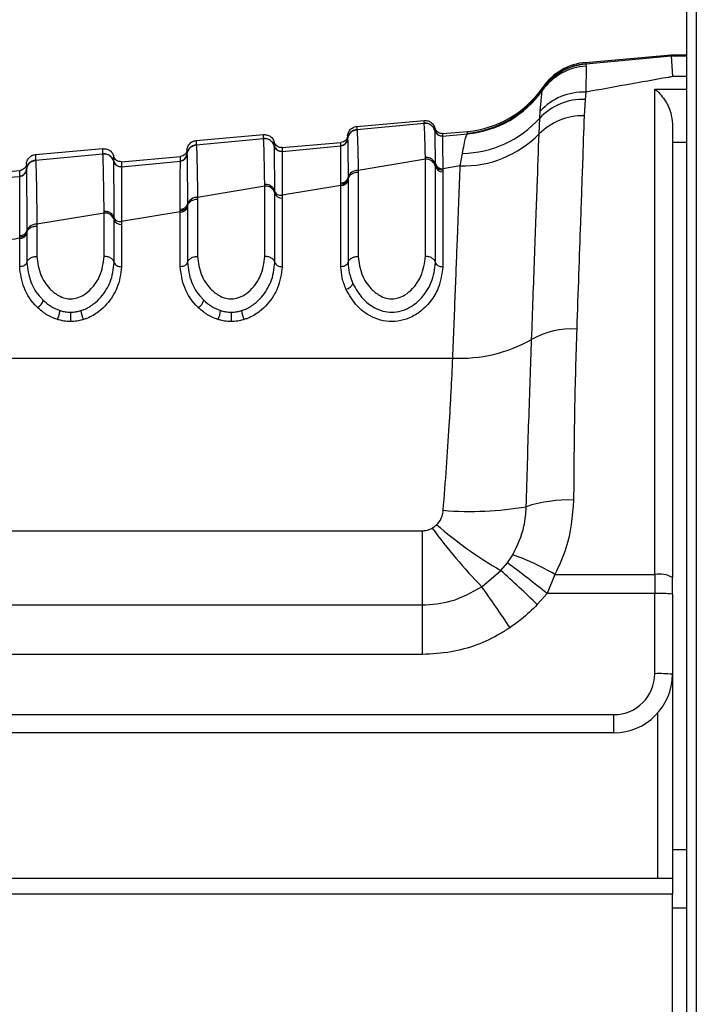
# Model space of a CAD drawing. Header units: millimetres. Extents: x 20 to 26560, y 16 to 17993.
# Tile 22 of 95: x 8923 to 8969, y 6010 to 6077. Entities that reach past the tile are written whole.
import ezdxf

# ---------------------------------------------------------------- set-up
doc = ezdxf.new("R2010")
doc.units = ezdxf.units.MM
doc.layers.add('COMPONENT_GEOMETRY', color=7, linetype='Continuous')
doc.styles.add('SLDTEXTSTYLE0', font='TXT', dxfattribs={"width": 0.75})
doc.dimstyles.new('SLDDIMSTYLE0', dxfattribs={"dimtxt": 150, "dimasz": 6.604, "dimexe": 0, "dimexo": 0.0625, "dimgap": 37.5, "dimtad": 0, "dimtih": 1, "dimtoh": 1, "dimdec": 0, "dimlfac": 0.5, "dimrnd": 1e-09, "dimzin": 12, "dimdsep": 46, "dimtxsty": 'SLDTEXTSTYLE0', "dimsah": 1, "dimcen": 0.09, "dimadec": 0, "dimazin": 3, "dimtfac": 1, "dimtdec": 0, "dimtofl": 0, "dimtmove": 0, "dimatfit": 3, "dimfxl": 1, "dimfrac": 2, "dimtolj": 1, "dimtzin": 12, "dimarcsym": 0})

# ---------------------------------------------------------------- blocks, each defined once
blk = doc.blocks.new('_D_2')
at = {"layer": 'COMPONENT_GEOMETRY', "color": 7, "ltscale": 2}
for p, q in [((9012.304, 8122.326), (943.854, 8122.326)), ((950.204, 8122.326), (950.204, 5128.74)), ((950.204, 1897.03), (950.204, 4890.615)), ((8163.949, 1897.03), (943.854, 1897.03))]:
    blk.add_line(p, q, dxfattribs=at)
for points in [[(950.204, 8122.326), (949.188, 8115.722), (951.22, 8115.722)], [(950.204, 1897.03), (951.22, 1903.634), (949.188, 1903.634)]]:
    blk.add_solid(points, dxfattribs=at)
at = {"layer": 'COMPONENT_GEOMETRY', "color": 7, "ltscale": 2, "insert": (728.538, 5083.975), "char_height": 150, "attachment_point": 1, "style": 'SLDTEXTSTYLE0'}
blk.add_mtext('3113', dxfattribs=at)
blk = doc.blocks.new('_D_4')
at = {"layer": 'COMPONENT_GEOMETRY', "color": 7, "ltscale": 2}
for p, q in [((1221.17, 6646.686), (1221.17, 2855.512)), ((10006.46, 2222.866), (10006.46, 2868.212)), ((1221.17, 2861.862), (5392.148, 2861.862)), ((10006.46, 2861.862), (5835.482, 2861.862))]:
    blk.add_line(p, q, dxfattribs=at)
for points in [[(1221.17, 2861.862), (1227.774, 2860.846), (1227.774, 2862.878)], [(10006.46, 2861.862), (9999.856, 2862.878), (9999.856, 2860.846)]]:
    blk.add_solid(points, dxfattribs=at)
at = {"layer": 'COMPONENT_GEOMETRY', "color": 7, "ltscale": 2, "insert": (5392.148, 2936.16), "char_height": 150, "attachment_point": 1, "style": 'SLDTEXTSTYLE0'}
blk.add_mtext('4393', dxfattribs=at)

msp = doc.modelspace()

# ---------------------------------------------------------------- linework, layer by layer
at = {"color": 7, "linetype": 'Continuous', "lineweight": 25, "ltscale": 2}
for p, q in [((8968.26, 5959.14), (8968.26, 6571.308)), ((8968.897, 6571.859), (8968.897, 2354.326)), ((8961.329, 6074.046), (8967.173, 6074.599)), ((8961.329, 6074.046), (8961.348, 6074.02)), ((8961.332, 6074.142), (8967.173, 6074.653)), ((8961.348, 6074.02), (8961.367, 6073.885)), ((8967.173, 6074.599), (8967.173, 6074.653)), ((8967.173, 6074.653), (8968.26, 6074.653)), ((8967.173, 6074.599), (8967.26, 6073.166)), ((8961.367, 6073.885), (8961.336, 6072.104)), ((8958.206, 6070.801), (8958.356, 6072.217)), ((8958.356, 6072.217), (8958.378, 6072.308)), ((8958.378, 6072.308), (8958.382, 6072.329)), ((8958.382, 6072.329), (8958.385, 6072.424)), ((8961.336, 6072.104), (8961.283, 6071.609)), ((8966.06, 6039.099), (8966.06, 6072.311)), ((8961.283, 6071.609), (8961.22, 6070.486)), ((8958.177, 6070.327), (8958.206, 6070.801)), ((8945.66, 6069.759), (8950.266, 6070.162)), ((8945.661, 6069.542), (8950.266, 6069.981)), ((8950.266, 6069.981), (8950.266, 6069.987)), ((8958.135, 6069.241), (8958.177, 6070.327)), ((8945.661, 6069.542), (8945.661, 6069.536)), ((8951.004, 6069.466), (8951.004, 6069.47)), ((8951.005, 6069.46), (8951.004, 6069.466)), ((8951.532, 6069.269), (8953.228, 6069.418)), ((8953.234, 6069.26), (8953.224, 6069.308)), ((8967.26, 6069.936), (8967.26, 6038.901)), ((8934.66, 6068.797), (8939.266, 6069.2)), ((8934.661, 6068.493), (8939.266, 6068.932)), ((8939.266, 6068.932), (8939.266, 6068.938)), ((8940.532, 6068.307), (8944.569, 6068.66)), ((8945.024, 6068.901), (8945.024, 6068.896)), ((8945.024, 6068.896), (8945.024, 6068.892)), ((8951.532, 6069.098), (8951.531, 6069.094)), ((8951.531, 6069.094), (8951.531, 6069.088)), ((8951.532, 6069.098), (8953.234, 6069.26)), ((8923.66, 6067.835), (8928.266, 6068.238)), ((8934.661, 6068.493), (8934.661, 6068.487)), ((8940.004, 6068.417), (8940.004, 6068.421)), ((8940.005, 6068.411), (8940.004, 6068.417)), ((8940.532, 6068.049), (8940.531, 6068.046)), ((8940.531, 6068.046), (8940.531, 6068.039)), ((8940.532, 6068.049), (8944.569, 6068.435)), ((8944.569, 6068.438), (8944.569, 6068.444)), ((8944.569, 6068.435), (8944.569, 6068.438)), ((8923.661, 6067.445), (8928.266, 6067.884)), ((8923.661, 6067.445), (8923.661, 6067.44)), ((8928.266, 6067.884), (8928.266, 6067.889)), ((8929.004, 6067.369), (8929.004, 6067.373)), ((8929.005, 6067.363), (8929.004, 6067.369)), ((8929.532, 6067.344), (8933.569, 6067.698)), ((8929.532, 6067.001), (8933.569, 6067.386)), ((8933.569, 6067.39), (8933.569, 6067.395)), ((8933.569, 6067.386), (8933.569, 6067.39)), ((8934.024, 6067.853), (8934.024, 6067.847)), ((8934.024, 6067.847), (8934.024, 6067.843)), ((8950.35, 6067.527), (8945.75, 6066.753)), ((8950.35, 6067.527), (8950.349, 6067.645)), ((8950.35, 6060.862), (8950.35, 6067.527)), ((8952.736, 6067.051), (8952.891, 6067.914)), ((8918.532, 6066.382), (8922.569, 6066.735)), ((8923.024, 6066.805), (8923.024, 6066.8)), ((8923.024, 6066.8), (8923.024, 6066.796)), ((8929.532, 6067.001), (8929.531, 6066.998)), ((8929.531, 6066.998), (8929.531, 6066.992)), ((8945.75, 6066.753), (8945.75, 6066.636)), ((8945.75, 6066.636), (8945.75, 6060.862)), ((8951.04, 6067.137), (8951.04, 6067.215)), ((8951.04, 6067.021), (8951.04, 6067.137)), ((8951.04, 6060.451), (8951.04, 6067.021)), ((8952.736, 6067.051), (8951.533, 6066.854)), ((8951.533, 6066.854), (8951.533, 6066.775)), ((8951.533, 6066.775), (8951.533, 6066.66)), ((8951.533, 6066.66), (8951.533, 6060.157)), ((8922.569, 6066.343), (8922.569, 6066.348)), ((8922.569, 6066.339), (8922.569, 6066.343)), ((8945.059, 6066.257), (8945.06, 6066.143)), ((8945.06, 6066.143), (8945.06, 6066.063)), ((8945.06, 6066.063), (8945.06, 6060.451)), ((8939.35, 6065.678), (8934.75, 6064.905)), ((8939.35, 6065.678), (8939.349, 6065.796)), ((8939.35, 6060.862), (8939.35, 6065.678)), ((8940.04, 6065.199), (8940.04, 6065.314)), ((8944.567, 6065.712), (8940.533, 6065.05)), ((8944.567, 6065.712), (8944.568, 6065.789)), ((8944.567, 6060.157), (8944.567, 6065.712)), ((8944.568, 6065.789), (8944.568, 6065.899)), ((8934.75, 6064.905), (8934.75, 6064.788)), ((8934.75, 6064.788), (8934.75, 6060.862)), ((8940.04, 6060.451), (8940.04, 6065.199)), ((8940.533, 6065.05), (8940.533, 6064.856)), ((8940.533, 6064.856), (8940.533, 6060.157)), ((8928.35, 6063.831), (8928.349, 6063.949)), ((8933.567, 6063.908), (8929.533, 6063.248)), ((8933.567, 6063.908), (8933.568, 6063.985)), ((8933.567, 6060.157), (8933.567, 6063.908)), ((8933.568, 6063.985), (8933.568, 6064.096)), ((8934.059, 6064.435), (8934.06, 6064.321)), ((8934.06, 6064.321), (8934.06, 6064.241)), ((8934.06, 6064.241), (8934.06, 6060.451)), ((8928.35, 6063.831), (8923.75, 6063.06)), ((8928.35, 6060.862), (8928.35, 6063.831)), ((8929.04, 6063.378), (8929.04, 6063.493)), ((8929.04, 6060.451), (8929.04, 6063.378)), ((8923.059, 6062.616), (8923.06, 6062.502)), ((8923.75, 6063.06), (8923.75, 6062.943)), ((8923.75, 6062.943), (8923.75, 6060.862)), ((8929.533, 6063.054), (8929.533, 6060.157)), ((8922.567, 6062.185), (8922.568, 6062.295)), ((8922.567, 6062.108), (8922.567, 6062.185)), ((8922.567, 6060.157), (8922.567, 6062.108)), ((8923.06, 6062.502), (8923.06, 6062.422)), ((8923.06, 6062.422), (8923.06, 6060.451)), ((8896.729, 6053.91), (8952.229, 6053.91)), ((8912.984, 6042.092), (8950.139, 6042.092)), ((8950.139, 6042.092), (8950.139, 6037.011)), ((8955.964, 6039.896), (8956.338, 6040.442)), ((8955.508, 6039.371), (8955.964, 6039.896)), ((8954.207, 6038.261), (8955.508, 6039.371)), ((8959.217, 6039.099), (8958.678, 6037.796)), ((8959.217, 6039.099), (8966.06, 6039.099)), ((8966.06, 6039.099), (8966.06, 6037.796)), ((8967.26, 6037.754), (8967.26, 6038.901)), ((8958.678, 6037.796), (8958.015, 6037.04)), ((8966.06, 6037.796), (8958.678, 6037.796)), ((8966.06, 6032.309), (8966.06, 6037.796)), ((8967.26, 6037.754), (8967.26, 6032.267)), ((8912.984, 6037.011), (8950.139, 6037.011)), ((8950.139, 6037.011), (8950.139, 6033.624)), ((8950.139, 6033.624), (8912.984, 6033.624)), ((8967.26, 6032.267), (8967.26, 6018.308)), ((8913.785, 6029.509), (8963.26, 6029.509)), ((8963.26, 6028.267), (8963.26, 6029.509)), ((8963.26, 6028.267), (8913.785, 6028.267)), ((8912.86, 6018.308), (8967.26, 6018.308)), ((8967.26, 6018.308), (8967.26, 6017.212)), ((8967.26, 6017.212), (8912.86, 6017.212)), ((8967.26, 5968.808), (8967.26, 6017.212)), ((8968.26, 6016.267), (8967.26, 6016.267))]:
    msp.add_line(p, q, dxfattribs=at)
at = {"color": 8, "linetype": 'Continuous', "lineweight": 25, "ltscale": 2}
for p, q in [((8967.174, 6074.599), (8968.26, 6074.599)), ((8968.26, 6073.166), (8967.26, 6073.166)), ((8966.06, 6072.311), (8968.26, 6072.311)), ((8968.26, 6068.647), (8967.26, 6068.647)), ((8966.26, 6018.308), (8966.26, 6029.621)), ((8967.26, 6020.267), (8968.26, 6020.267))]:
    msp.add_line(p, q, dxfattribs=at)
at = {"color": 7, "linetype": 'Continuous', "lineweight": 25, "ltscale": 4}
for centre, radius, start, end in [((8961.664, 6070.038), 3.994, 94.53682, 145.36193), ((8961.677, 6070.061), 4, 94.98778, 145.46001), ((8961.681, 6070.157), 4, 95, 145.4788), ((8961.597, 6069.918), 3.974, 93.31448, 144.64208), ((8952.615, 6076.282), 7.001, 274.9886, 325.40934), ((8952.618, 6076.391), 7, 275, 325.4788), ((8952.62, 6076.239), 7.005, 275.02979, 324.96821), ((8961.178, 6068.073), 4.034, 87.7527, 137.46108), ((8961.16, 6067.505), 4.106, 88.28182, 136.58104), ((8950.327, 6069.284), 0.7, 14.56623, 95.00948), ((8952.778, 6075.159), 7.246, 270.89211, 318.16697), ((8961.122, 6066.283), 4.204, 88.66678, 135.28145), ((8945.721, 6068.845), 0.7, 94.96166, 175.37121), ((8951.488, 6069.596), 0.5, 194.62541, 275.0101), ((8951.489, 6069.586), 0.5, 194.59096, 274.90206), ((8939.327, 6068.235), 0.7, 14.59494, 95.01854), ((8944.526, 6068.942), 0.5, 274.96906, 355.36594), ((8944.526, 6068.932), 0.5, 274.97472, 355.31364), ((8952.895, 6074.409), 7.36, 268.76242, 315.3927), ((8934.721, 6067.796), 0.7, 94.95653, 175.35233), ((8940.488, 6068.548), 0.5, 194.63822, 275.01155), ((8940.488, 6068.537), 0.5, 194.61616, 274.95782), ((8923.721, 6066.749), 0.699, 94.93865, 175.34219), ((8928.327, 6067.187), 0.7, 14.6209, 95.03148), ((8929.488, 6067.499), 0.5, 194.65624, 275.01084), ((8929.488, 6067.489), 0.5, 194.63706, 274.97816), ((8933.526, 6067.893), 0.5, 274.95154, 355.35172), ((8933.526, 6067.884), 0.5, 274.96559, 355.31714), ((8950.384, 6066.849), 0.678, 14.6868, 92.8699), ((8922.526, 6066.846), 0.5, 274.94469, 355.33428), ((8922.526, 6066.837), 0.5, 274.95474, 355.31117), ((8945.712, 6066.077), 0.677, 86.84726, 164.62297), ((8951.508, 6067.337), 0.484, 194.61073, 272.9408), ((8951.509, 6067.144), 0.485, 194.68629, 272.86537), ((8944.595, 6066.194), 0.483, 266.64833, 344.29652), ((8944.591, 6066.383), 0.485, 267.21464, 344.89463), ((8939.395, 6065.005), 0.674, 16.66729, 93.76699), ((8934.702, 6064.233), 0.674, 85.97377, 162.55837), ((8940.502, 6065.337), 0.482, 196.66199, 273.76295), ((8933.602, 6064.388), 0.481, 265.79091, 342.22786), ((8933.599, 6064.577), 0.482, 266.29985, 342.86135), ((8928.404, 6063.161), 0.672, 18.80012, 94.6112), ((8929.495, 6063.532), 0.48, 198.79769, 274.6042), ((8922.606, 6062.775), 0.481, 265.44041, 340.68915), ((8923.693, 6062.389), 0.673, 85.15722, 160.35122), ((8922.609, 6062.586), 0.48, 264.96226, 340.02269), ((8944.796, 6059.233), 0.623, 280.68551, 339.45691), ((8923.363, 6058.098), 0.849, 300.37002, 344.02171), ((8934.363, 6058.098), 0.848, 300.36943, 344.02444), ((8923.462, 6057.384), 1.882, 333.50348, 353.06324), ((9201.973, 6057.259), 275.918, 180.04441, 180.17721), ((8928.659, 6057.379), 1.917, 186.80125, 205.99607), ((8934.463, 6057.384), 1.881, 333.49888, 353.06784), ((9212.973, 6057.259), 275.918, 180.04441, 180.17721), ((8939.659, 6057.379), 1.917, 186.80125, 205.99607), ((8960.384, 6050.261), 5.644, 86.67616, 119.24161), ((8952.756, 6063.735), 9.839, 266.92943, 299.66853), ((8953.434, 6065.977), 22.565, 265.26991, 279.74299), ((8960.196, 6034.521), 9.675, 88.20775, 107.70706), ((8969.892, 6064.134), 28.637, 229.04456, 239.84953), ((8980.914, 6064.299), 37.299, 216.1976, 224.27364), ((8951.326, 6025.936), 15.347, 59.05861, 70.94011), ((8906.993, 5973.819), 82.246, 51.0666, 53.45725), ((8896.387, 5973.266), 88.685, 45.98014, 48.19179), ((8966.352, 6037.135), 1.986, 62.78724, 98.45129), ((8861.81, 5972.191), 113.59, 33.84951, 35.56722), ((8966.36, 6029.162), 8.639, 84.01527, 91.98502), ((8963.26, 6032.309), 2.8, 270, 0), ((8963.26, 6032.267), 4, 270, 0), ((8966.36, 6023.675), 8.639, 84.01527, 91.98502)]:
    msp.add_arc(centre, radius, start, end, dxfattribs=at)
at = {"color": 7, "linetype": 'Continuous', "lineweight": 25, "ltscale": 2}
for points, knots in [([(8961.332, 6074.142), (8961.332, 6074.137), (8961.332, 6074.129), (8961.33, 6074.072), (8961.329, 6074.046)], [0, 0, 0, 0, 0.541517, 1, 1, 1, 1]), ([(8967.26, 6073.166), (8967.162, 6073.148), (8965.215, 6072.8), (8963.226, 6072.443), (8961.336, 6072.104)], [0, 0, 0, 0, 0.050349, 1, 1, 1, 1]), ([(8966.06, 6072.311), (8966.063, 6072.309), (8966.295, 6072.131), (8966.71, 6071.681), (8967.168, 6070.825), (8967.234, 6070.192), (8967.26, 6069.936)], [0, 0, 0, 0, 0.0052833, 0.4232458, 0.7661122, 1, 1, 1, 1]), ([(8950.266, 6069.987), (8950.266, 6069.99), (8950.266, 6070.048), (8950.266, 6070.138), (8950.266, 6070.154), (8950.266, 6070.162)], [0, 0, 0, 0, 0.0242443, 0.5001061, 1, 1, 1, 1]), ([(8950.266, 6070.162), (8950.358, 6070.16), (8950.543, 6070.155), (8950.788, 6070.014), (8950.942, 6069.828), (8950.988, 6069.691), (8951.004, 6069.641)], [0, 0, 0, 0, 0.27965, 0.559278, 0.838888, 1, 1, 1, 1]), ([(8950.266, 6069.987), (8950.358, 6069.984), (8950.543, 6069.979), (8950.788, 6069.838), (8950.942, 6069.653), (8950.988, 6069.516), (8951.004, 6069.466)], [0, 0, 0, 0, 0.2796, 0.559216, 0.838782, 1, 1, 1, 1]), ([(8950.349, 6067.645), (8950.348, 6067.67), (8950.333, 6068.382), (8950.305, 6069.523), (8950.279, 6069.829), (8950.266, 6069.981)], [0, 0, 0, 0, 0.018266, 0.509408, 1, 1, 1, 1]), ([(8961.22, 6070.486), (8961.183, 6069.434), (8961.109, 6067.31), (8960.944, 6062.581), (8960.799, 6058.409), (8960.711, 6055.895)], [0, 0, 0, 0, 0.2806394, 0.5667286, 1, 1, 1, 1]), ([(8945.024, 6069.118), (8945.031, 6069.17), (8945.053, 6069.313), (8945.172, 6069.522), (8945.389, 6069.704), (8945.57, 6069.741), (8945.66, 6069.759)], [0, 0, 0, 0, 0.161104, 0.440722, 0.720362, 1, 1, 1, 1]), ([(8945.024, 6068.896), (8945.032, 6068.948), (8945.053, 6069.09), (8945.173, 6069.3), (8945.39, 6069.481), (8945.571, 6069.518), (8945.661, 6069.536)], [0, 0, 0, 0, 0.16095, 0.44061, 0.720315, 1, 1, 1, 1]), ([(8945.66, 6069.759), (8945.66, 6069.759), (8945.66, 6069.757), (8945.661, 6069.716), (8945.661, 6069.622), (8945.661, 6069.551), (8945.661, 6069.542)], [0, 0, 0, 0, 0.078728, 0.506313, 0.933899, 1, 1, 1, 1]), ([(8945.661, 6069.536), (8945.663, 6069.525), (8945.678, 6069.426), (8945.703, 6068.892), (8945.73, 6067.773), (8945.745, 6067.002), (8945.75, 6066.753)], [0, 0, 0, 0, 0.058111, 0.513479, 0.843245, 1, 1, 1, 1]), ([(8951.004, 6069.47), (8951.004, 6069.492), (8951.004, 6069.545), (8951.004, 6069.62), (8951.004, 6069.633), (8951.004, 6069.641)], [0, 0, 0, 0, 0.206416, 0.494549, 1, 1, 1, 1]), ([(8951.532, 6069.269), (8951.473, 6069.27), (8951.355, 6069.272), (8951.194, 6069.351), (8951.066, 6069.476), (8951.025, 6069.586), (8951.004, 6069.641)], [0, 0, 0, 0, 0.249998, 0.499978, 0.750014, 1, 1, 1, 1]), ([(8951.531, 6069.094), (8951.472, 6069.095), (8951.355, 6069.097), (8951.194, 6069.176), (8951.066, 6069.301), (8951.025, 6069.411), (8951.004, 6069.466)], [0, 0, 0, 0, 0.249992, 0.500012, 0.750015, 1, 1, 1, 1]), ([(8951.04, 6067.215), (8951.039, 6067.268), (8951.032, 6068.039), (8951.022, 6068.895), (8951.011, 6069.362), (8951.006, 6069.437), (8951.005, 6069.46)], [0, 0, 0, 0, 0.040646, 0.584105, 0.874491, 1, 1, 1, 1]), ([(8953.224, 6069.308), (8953.225, 6069.34), (8953.227, 6069.404), (8953.228, 6069.413), (8953.228, 6069.418)], [0, 0, 0, 0, 0.491504, 1, 1, 1, 1]), ([(8934.024, 6068.156), (8934.031, 6068.208), (8934.053, 6068.35), (8934.172, 6068.56), (8934.389, 6068.742), (8934.57, 6068.779), (8934.66, 6068.797)], [0, 0, 0, 0, 0.161104, 0.440716, 0.72035, 1, 1, 1, 1]), ([(8934.66, 6068.797), (8934.66, 6068.791), (8934.661, 6068.782), (8934.661, 6068.705), (8934.661, 6068.611), (8934.661, 6068.514), (8934.661, 6068.493)], [0, 0, 0, 0, 0.32369, 0.504432, 0.893531, 1, 1, 1, 1]), ([(8939.266, 6068.938), (8939.266, 6068.987), (8939.266, 6069.066), (8939.266, 6069.16), (8939.266, 6069.197), (8939.266, 6069.2), (8939.266, 6069.2)], [0, 0, 0, 0, 0.305522, 0.500162, 0.917082, 1, 1, 1, 1]), ([(8939.266, 6069.2), (8939.358, 6069.197), (8939.543, 6069.192), (8939.788, 6069.051), (8939.942, 6068.866), (8939.988, 6068.729), (8940.004, 6068.679)], [0, 0, 0, 0, 0.279637, 0.559279, 0.838881, 1, 1, 1, 1]), ([(8939.266, 6068.938), (8939.358, 6068.935), (8939.543, 6068.93), (8939.788, 6068.789), (8939.942, 6068.604), (8939.988, 6068.467), (8940.004, 6068.417)], [0, 0, 0, 0, 0.279609, 0.559201, 0.838838, 1, 1, 1, 1]), ([(8939.349, 6065.796), (8939.34, 6066.313), (8939.325, 6067.197), (8939.302, 6068.179), (8939.283, 6068.751), (8939.271, 6068.883), (8939.266, 6068.932)], [0, 0, 0, 0, 0.296147, 0.507301, 0.816527, 1, 1, 1, 1]), ([(8940.004, 6068.421), (8940.004, 6068.495), (8940.004, 6068.603), (8940.004, 6068.668), (8940.004, 6068.675), (8940.004, 6068.679)], [0, 0, 0, 0, 0.49639, 0.731261, 1, 1, 1, 1]), ([(8940.532, 6068.307), (8940.473, 6068.308), (8940.355, 6068.309), (8940.194, 6068.389), (8940.066, 6068.514), (8940.025, 6068.624), (8940.004, 6068.679)], [0, 0, 0, 0, 0.250016, 0.499993, 0.750026, 1, 1, 1, 1]), ([(8945.024, 6069.118), (8945.013, 6069.06), (8944.992, 6068.945), (8944.887, 6068.799), (8944.742, 6068.693), (8944.627, 6068.671), (8944.569, 6068.66)], [0, 0, 0, 0, 0.250007, 0.500009, 0.750015, 1, 1, 1, 1]), ([(8945.024, 6068.896), (8945.013, 6068.838), (8944.992, 6068.722), (8944.887, 6068.577), (8944.742, 6068.471), (8944.627, 6068.449), (8944.569, 6068.438)], [0, 0, 0, 0, 0.250009, 0.499973, 0.750002, 1, 1, 1, 1]), ([(8944.569, 6068.444), (8944.569, 6068.476), (8944.569, 6068.542), (8944.569, 6068.634), (8944.569, 6068.65), (8944.569, 6068.66)], [0, 0, 0, 0, 0.237377, 0.493689, 1, 1, 1, 1]), ([(8945.024, 6069.118), (8945.024, 6069.108), (8945.024, 6069.092), (8945.024, 6068.999), (8945.024, 6068.933), (8945.024, 6068.901)], [0, 0, 0, 0, 0.50631, 0.762623, 1, 1, 1, 1]), ([(8945.024, 6068.892), (8945.025, 6068.881), (8945.033, 6068.749), (8945.044, 6068.019), (8945.056, 6066.648), (8945.059, 6066.257)], [0, 0, 0, 0, 0.058019, 0.731529, 1, 1, 1, 1]), ([(8951.531, 6069.088), (8951.531, 6069.064), (8951.532, 6068.983), (8951.532, 6068.52), (8951.533, 6067.521), (8951.533, 6066.854)], [0, 0, 0, 0, 0.125665, 0.416296, 1, 1, 1, 1]), ([(8951.532, 6069.269), (8951.532, 6069.261), (8951.532, 6069.248), (8951.532, 6069.173), (8951.532, 6069.12), (8951.532, 6069.098)], [0, 0, 0, 0, 0.50545, 0.793584, 1, 1, 1, 1]), ([(8952.891, 6067.914), (8952.964, 6068.325), (8953.088, 6069.024), (8953.192, 6069.191), (8953.234, 6069.26)], [0, 0, 0, 0, 0.58795, 1, 1, 1, 1]), ([(8957.627, 6055.186), (8957.695, 6057.082), (8957.834, 6060.929), (8958.006, 6065.673), (8958.093, 6068.088), (8958.135, 6069.241)], [0, 0, 0, 0, 0.336896, 0.683325, 1, 1, 1, 1]), ([(8928.266, 6067.889), (8928.266, 6067.959), (8928.266, 6068.065), (8928.266, 6068.176), (8928.266, 6068.23), (8928.266, 6068.236), (8928.266, 6068.238)], [0, 0, 0, 0, 0.3313219, 0.5002137, 0.8381408, 1, 1, 1, 1]), ([(8928.266, 6068.238), (8928.358, 6068.235), (8928.543, 6068.23), (8928.788, 6068.089), (8928.942, 6067.903), (8928.988, 6067.767), (8929.004, 6067.717)], [0, 0, 0, 0, 0.27965, 0.559278, 0.838888, 1, 1, 1, 1]), ([(8934.024, 6068.156), (8934.013, 6068.098), (8933.992, 6067.982), (8933.887, 6067.837), (8933.742, 6067.731), (8933.627, 6067.709), (8933.569, 6067.698)], [0, 0, 0, 0, 0.250007, 0.500009, 0.750015, 1, 1, 1, 1]), ([(8934.024, 6067.847), (8934.032, 6067.899), (8934.053, 6068.041), (8934.173, 6068.251), (8934.39, 6068.432), (8934.571, 6068.468), (8934.661, 6068.487)], [0, 0, 0, 0, 0.161029, 0.44068, 0.720336, 1, 1, 1, 1]), ([(8934.024, 6068.156), (8934.024, 6068.141), (8934.024, 6068.121), (8934.024, 6067.996), (8934.024, 6067.904), (8934.024, 6067.853)], [0, 0, 0, 0, 0.504425, 0.721113, 1, 1, 1, 1]), ([(8934.661, 6068.487), (8934.662, 6068.481), (8934.67, 6068.41), (8934.685, 6068.123), (8934.708, 6067.31), (8934.729, 6066.283), (8934.744, 6065.3), (8934.75, 6064.905)], [0, 0, 0, 0, 0.02498, 0.311752, 0.510884, 0.803405, 1, 1, 1, 1]), ([(8940.531, 6068.046), (8940.473, 6068.047), (8940.355, 6068.048), (8940.194, 6068.128), (8940.066, 6068.252), (8940.025, 6068.362), (8940.004, 6068.417)], [0, 0, 0, 0, 0.250003, 0.499999, 0.750041, 1, 1, 1, 1]), ([(8940.04, 6065.315), (8940.04, 6065.402), (8940.034, 6066.315), (8940.024, 6067.374), (8940.013, 6068.183), (8940.007, 6068.335), (8940.005, 6068.411)], [0, 0, 0, 0, 0.048387, 0.50682, 0.753734, 1, 1, 1, 1]), ([(8940.531, 6068.039), (8940.532, 6067.96), (8940.532, 6067.802), (8940.533, 6066.996), (8940.533, 6065.828), (8940.533, 6065.05)], [0, 0, 0, 0, 0.250116, 0.500764, 1, 1, 1, 1]), ([(8940.532, 6068.307), (8940.532, 6068.303), (8940.532, 6068.296), (8940.532, 6068.231), (8940.532, 6068.123), (8940.532, 6068.049)], [0, 0, 0, 0, 0.268737, 0.503609, 1, 1, 1, 1]), ([(8944.568, 6065.899), (8944.568, 6066.284), (8944.567, 6067.715), (8944.568, 6068.131), (8944.569, 6068.435)], [0, 0, 0, 0, 0.268948, 1, 1, 1, 1]), ([(8923.024, 6067.193), (8923.031, 6067.245), (8923.053, 6067.388), (8923.172, 6067.598), (8923.389, 6067.779), (8923.57, 6067.816), (8923.66, 6067.835)], [0, 0, 0, 0, 0.161101, 0.440715, 0.720349, 1, 1, 1, 1]), ([(8923.024, 6066.8), (8923.032, 6066.852), (8923.053, 6066.994), (8923.173, 6067.203), (8923.39, 6067.384), (8923.571, 6067.421), (8923.661, 6067.439)], [0, 0, 0, 0, 0.161046, 0.440695, 0.720347, 1, 1, 1, 1]), ([(8923.66, 6067.835), (8923.66, 6067.835), (8923.661, 6067.834), (8923.661, 6067.81), (8923.661, 6067.721), (8923.661, 6067.611), (8923.661, 6067.489), (8923.661, 6067.445)], [0, 0, 0, 0, 0.023999, 0.34354, 0.503304, 0.822907, 1, 1, 1, 1]), ([(8923.661, 6067.44), (8923.663, 6067.417), (8923.672, 6067.313), (8923.686, 6066.917), (8923.703, 6066.181), (8923.724, 6065.083), (8923.739, 6063.918), (8923.75, 6063.06)], [0, 0, 0, 0, 0.07106, 0.328707, 0.508595, 0.637827, 1, 1, 1, 1]), ([(8928.266, 6067.889), (8928.358, 6067.887), (8928.543, 6067.882), (8928.788, 6067.741), (8928.942, 6067.555), (8928.988, 6067.419), (8929.004, 6067.369)], [0, 0, 0, 0, 0.279621, 0.559209, 0.838834, 1, 1, 1, 1]), ([(8928.349, 6063.949), (8928.34, 6064.635), (8928.325, 6065.728), (8928.302, 6066.892), (8928.284, 6067.623), (8928.271, 6067.803), (8928.266, 6067.884)], [0, 0, 0, 0, 0.3165855, 0.5053508, 0.7800809, 1, 1, 1, 1]), ([(8929.004, 6067.373), (8929.004, 6067.471), (8929.004, 6067.609), (8929.004, 6067.7), (8929.004, 6067.711), (8929.004, 6067.717)], [0, 0, 0, 0, 0.497408, 0.70081, 1, 1, 1, 1]), ([(8929.532, 6067.344), (8929.473, 6067.345), (8929.355, 6067.347), (8929.194, 6067.426), (8929.066, 6067.551), (8929.025, 6067.661), (8929.004, 6067.717)], [0, 0, 0, 0, 0.249998, 0.499978, 0.750014, 1, 1, 1, 1]), ([(8929.531, 6066.998), (8929.473, 6066.998), (8929.355, 6067), (8929.194, 6067.08), (8929.066, 6067.204), (8929.025, 6067.314), (8929.004, 6067.369)], [0, 0, 0, 0, 0.249999, 0.500008, 0.74997, 1, 1, 1, 1]), ([(8929.04, 6063.494), (8929.04, 6063.56), (8929.034, 6064.693), (8929.025, 6065.987), (8929.013, 6067.051), (8929.008, 6067.252), (8929.005, 6067.363)], [0, 0, 0, 0, 0.0297425, 0.5046832, 0.7253206, 1, 1, 1, 1]), ([(8929.532, 6067.344), (8929.532, 6067.338), (8929.532, 6067.328), (8929.532, 6067.237), (8929.532, 6067.099), (8929.532, 6067.001)], [0, 0, 0, 0, 0.2991884, 0.5025908, 1, 1, 1, 1]), ([(8933.568, 6064.096), (8933.568, 6064.568), (8933.568, 6065.471), (8933.568, 6066.686), (8933.569, 6067.254), (8933.569, 6067.369), (8933.569, 6067.386)], [0, 0, 0, 0, 0.257471, 0.493198, 0.926487, 1, 1, 1, 1]), ([(8934.024, 6067.847), (8934.013, 6067.789), (8933.992, 6067.674), (8933.887, 6067.529), (8933.742, 6067.423), (8933.627, 6067.401), (8933.569, 6067.39)], [0, 0, 0, 0, 0.249992, 0.5, 0.750003, 1, 1, 1, 1]), ([(8933.569, 6067.395), (8933.569, 6067.447), (8933.569, 6067.538), (8933.569, 6067.663), (8933.569, 6067.683), (8933.569, 6067.698)], [0, 0, 0, 0, 0.278886, 0.495573, 1, 1, 1, 1]), ([(8934.024, 6067.843), (8934.025, 6067.825), (8934.03, 6067.701), (8934.039, 6067.11), (8934.05, 6065.853), (8934.056, 6064.921), (8934.059, 6064.435)], [0, 0, 0, 0, 0.0735975, 0.507112, 0.742765, 1, 1, 1, 1]), ([(8951.04, 6067.137), (8951.028, 6067.182), (8950.995, 6067.304), (8950.857, 6067.477), (8950.624, 6067.618), (8950.44, 6067.636), (8950.349, 6067.645)], [0, 0, 0, 0, 0.160818, 0.440534, 0.720267, 1, 1, 1, 1]), ([(8923.024, 6067.193), (8923.013, 6067.136), (8922.992, 6067.02), (8922.887, 6066.875), (8922.742, 6066.768), (8922.627, 6066.746), (8922.569, 6066.735)], [0, 0, 0, 0, 0.250007, 0.500009, 0.750015, 1, 1, 1, 1]), ([(8923.024, 6066.8), (8923.013, 6066.742), (8922.992, 6066.627), (8922.887, 6066.482), (8922.742, 6066.376), (8922.627, 6066.354), (8922.569, 6066.343)], [0, 0, 0, 0, 0.2500022, 0.5000178, 0.7500016, 1, 1, 1, 1]), ([(8922.569, 6066.348), (8922.569, 6066.42), (8922.569, 6066.537), (8922.569, 6066.692), (8922.569, 6066.717), (8922.569, 6066.735)], [0, 0, 0, 0, 0.305171, 0.496702, 1, 1, 1, 1]), ([(8923.024, 6067.193), (8923.024, 6067.175), (8923.024, 6067.15), (8923.024, 6066.994), (8923.024, 6066.877), (8923.024, 6066.805)], [0, 0, 0, 0, 0.503297, 0.694828, 1, 1, 1, 1]), ([(8923.024, 6066.796), (8923.024, 6066.781), (8923.03, 6066.637), (8923.038, 6065.952), (8923.05, 6064.398), (8923.056, 6063.263), (8923.059, 6062.616)], [0, 0, 0, 0, 0.051672, 0.505068, 0.717512, 1, 1, 1, 1]), ([(8929.531, 6066.992), (8929.531, 6066.991), (8929.532, 6066.924), (8929.532, 6066.65), (8929.533, 6065.636), (8929.533, 6064.223), (8929.533, 6063.248)], [0, 0, 0, 0, 0.004284, 0.278167, 0.501484, 1, 1, 1, 1]), ([(8945.06, 6066.143), (8945.072, 6066.186), (8945.106, 6066.305), (8945.243, 6066.472), (8945.475, 6066.609), (8945.659, 6066.627), (8945.75, 6066.636)], [0, 0, 0, 0, 0.161269, 0.440849, 0.720432, 1, 1, 1, 1]), ([(8951.04, 6067.137), (8951.056, 6067.087), (8951.087, 6066.989), (8951.205, 6066.871), (8951.358, 6066.791), (8951.475, 6066.781), (8951.533, 6066.776)], [0, 0, 0, 0, 0.249977, 0.500028, 0.750015, 1, 1, 1, 1]), ([(8952.229, 6053.91), (8952.286, 6055.388), (8952.401, 6058.373), (8952.58, 6063.012), (8952.677, 6065.528), (8952.736, 6067.051)], [0, 0, 0, 0, 0.279347, 0.564006, 1, 1, 1, 1]), ([(8918.532, 6065.956), (8918.932, 6065.993), (8920.278, 6066.121), (8921.623, 6066.249), (8922.569, 6066.339)], [0, 0, 0, 0, 0.29716, 1, 1, 1, 1]), ([(8922.568, 6062.295), (8922.568, 6062.345), (8922.568, 6063.011), (8922.568, 6064.039), (8922.568, 6065.654), (8922.569, 6066.056), (8922.569, 6066.339)], [0, 0, 0, 0, 0.021195, 0.282969, 0.495587, 1, 1, 1, 1]), ([(8945.06, 6066.143), (8945.044, 6066.095), (8945.013, 6065.999), (8944.896, 6065.884), (8944.743, 6065.805), (8944.626, 6065.794), (8944.568, 6065.789)], [0, 0, 0, 0, 0.24999, 0.499966, 0.749978, 1, 1, 1, 1]), ([(8940.04, 6065.314), (8940.028, 6065.356), (8939.995, 6065.473), (8939.857, 6065.637), (8939.624, 6065.771), (8939.441, 6065.788), (8939.349, 6065.797)], [0, 0, 0, 0, 0.16098, 0.440655, 0.720323, 1, 1, 1, 1]), ([(8940.04, 6065.314), (8940.056, 6065.274), (8940.087, 6065.194), (8940.204, 6065.102), (8940.357, 6065.045), (8940.474, 6065.048), (8940.533, 6065.05)], [0, 0, 0, 0, 0.250066, 0.500098, 0.7500692, 1, 1, 1, 1]), ([(8934.06, 6064.321), (8934.072, 6064.362), (8934.106, 6064.474), (8934.243, 6064.633), (8934.475, 6064.762), (8934.659, 6064.779), (8934.75, 6064.788)], [0, 0, 0, 0, 0.161258, 0.440834, 0.720408, 1, 1, 1, 1]), ([(8929.04, 6063.493), (8929.028, 6063.533), (8928.995, 6063.643), (8928.857, 6063.799), (8928.625, 6063.926), (8928.441, 6063.942), (8928.349, 6063.95)], [0, 0, 0, 0, 0.160986, 0.440656, 0.720329, 1, 1, 1, 1]), ([(8934.06, 6064.321), (8934.044, 6064.275), (8934.013, 6064.184), (8933.896, 6064.075), (8933.743, 6064), (8933.626, 6063.99), (8933.568, 6063.985)], [0, 0, 0, 0, 0.2500224, 0.4999977, 0.7499932, 1, 1, 1, 1]), ([(8929.04, 6063.493), (8929.056, 6063.456), (8929.087, 6063.381), (8929.204, 6063.295), (8929.357, 6063.242), (8929.474, 6063.246), (8929.533, 6063.248)], [0, 0, 0, 0, 0.2501118, 0.5001137, 0.7500752, 1, 1, 1, 1]), ([(8929.533, 6063.248), (8929.533, 6063.245), (8929.533, 6063.181), (8929.533, 6063.116), (8929.533, 6063.054)], [0, 0, 0, 0, 0.0363193, 1, 1, 1, 1]), ([(8923.06, 6062.502), (8923.072, 6062.54), (8923.106, 6062.646), (8923.243, 6062.796), (8923.475, 6062.919), (8923.659, 6062.935), (8923.75, 6062.943)], [0, 0, 0, 0, 0.16123, 0.440804, 0.72041, 1, 1, 1, 1]), ([(8922.567, 6062.108), (8922.115, 6062.034), (8920.771, 6061.814), (8919.426, 6061.595), (8918.533, 6061.449)], [0, 0, 0, 0, 0.336526, 1, 1, 1, 1]), ([(8923.06, 6062.502), (8923.044, 6062.459), (8923.013, 6062.373), (8922.896, 6062.27), (8922.743, 6062.199), (8922.626, 6062.189), (8922.567, 6062.185)], [0, 0, 0, 0, 0.2499739, 0.4999919, 0.7499957, 1, 1, 1, 1]), ([(8923.06, 6060.451), (8923.072, 6060.487), (8923.106, 6060.586), (8923.243, 6060.726), (8923.475, 6060.84), (8923.659, 6060.855), (8923.75, 6060.862)], [0, 0, 0, 0, 0.161098, 0.440715, 0.720359, 1, 1, 1, 1]), ([(8923.75, 6060.862), (8923.803, 6060.434), (8923.896, 6059.671), (8924.492, 6058.745), (8925.115, 6058.217), (8925.639, 6057.99), (8926.093, 6057.936), (8926.543, 6058.016), (8927.03, 6058.252), (8927.601, 6058.748), (8928.195, 6059.647), (8928.292, 6060.409), (8928.35, 6060.862)], [0, 0, 0, 0, 0.181547, 0.323795, 0.40885, 0.462295, 0.504186, 0.545984, 0.60056, 0.677304, 0.807909, 1, 1, 1, 1]), ([(8929.04, 6060.451), (8929.028, 6060.487), (8928.995, 6060.586), (8928.857, 6060.726), (8928.625, 6060.84), (8928.442, 6060.855), (8928.35, 6060.862)], [0, 0, 0, 0, 0.161101, 0.440718, 0.720361, 1, 1, 1, 1]), ([(8934.06, 6060.451), (8934.072, 6060.487), (8934.106, 6060.586), (8934.243, 6060.726), (8934.475, 6060.84), (8934.659, 6060.855), (8934.75, 6060.862)], [0, 0, 0, 0, 0.161103, 0.440723, 0.720357, 1, 1, 1, 1]), ([(8934.75, 6060.862), (8934.803, 6060.434), (8934.896, 6059.671), (8935.492, 6058.745), (8936.115, 6058.217), (8936.639, 6057.99), (8937.093, 6057.936), (8937.543, 6058.016), (8938.03, 6058.252), (8938.601, 6058.748), (8939.195, 6059.647), (8939.292, 6060.409), (8939.35, 6060.862)], [0, 0, 0, 0, 0.181547, 0.323796, 0.408849, 0.462296, 0.504185, 0.545984, 0.60056, 0.677303, 0.807909, 1, 1, 1, 1]), ([(8940.04, 6060.451), (8940.028, 6060.487), (8939.995, 6060.586), (8939.857, 6060.726), (8939.625, 6060.84), (8939.442, 6060.855), (8939.35, 6060.862)], [0, 0, 0, 0, 0.161103, 0.440723, 0.720357, 1, 1, 1, 1]), ([(8945.06, 6060.451), (8945.072, 6060.487), (8945.106, 6060.586), (8945.243, 6060.726), (8945.475, 6060.84), (8945.659, 6060.855), (8945.75, 6060.862)], [0, 0, 0, 0, 0.161098, 0.440715, 0.720359, 1, 1, 1, 1]), ([(8945.75, 6060.862), (8945.803, 6060.434), (8945.896, 6059.671), (8946.492, 6058.746), (8947.115, 6058.217), (8947.639, 6057.99), (8948.093, 6057.936), (8948.542, 6058.016), (8949.03, 6058.252), (8949.6, 6058.748), (8950.195, 6059.646), (8950.292, 6060.408), (8950.35, 6060.862)], [0, 0, 0, 0, 0.181495, 0.323764, 0.408832, 0.462283, 0.50417, 0.545965, 0.600528, 0.677266, 0.807826, 1, 1, 1, 1]), ([(8951.04, 6060.451), (8951.028, 6060.487), (8950.995, 6060.586), (8950.857, 6060.726), (8950.625, 6060.84), (8950.442, 6060.855), (8950.35, 6060.862)], [0, 0, 0, 0, 0.161101, 0.440718, 0.720361, 1, 1, 1, 1]), ([(8923.06, 6060.451), (8923.044, 6060.411), (8923.013, 6060.331), (8922.896, 6060.236), (8922.743, 6060.17), (8922.626, 6060.161), (8922.567, 6060.157)], [0, 0, 0, 0, 0.249989, 0.49997, 0.74997, 1, 1, 1, 1]), ([(8923.792, 6057.366), (8923.788, 6057.37), (8923.368, 6057.777), (8922.739, 6058.719), (8922.624, 6059.679), (8922.567, 6060.157)], [0, 0, 0, 0, 0.005036, 0.503598, 1, 1, 1, 1]), ([(8923.06, 6060.451), (8923.114, 6060.003), (8923.212, 6059.178), (8923.748, 6058.303), (8924.121, 6057.923), (8924.179, 6057.864)], [0, 0, 0, 0, 0.500681, 0.922782, 1, 1, 1, 1]), ([(8926.756, 6057.152), (8926.822, 6057.175), (8927.144, 6057.283), (8927.843, 6057.708), (8928.41, 6058.392), (8928.916, 6059.365), (8928.988, 6059.995), (8929.04, 6060.451)], [0, 0, 0, 0, 0.041437, 0.201295, 0.499175, 0.637269, 1, 1, 1, 1]), ([(8929.533, 6060.157), (8929.477, 6059.67), (8929.398, 6058.995), (8928.845, 6057.939), (8928.201, 6057.175), (8927.399, 6056.695), (8927.017, 6056.566), (8926.936, 6056.539)], [0, 0, 0, 0, 0.350819, 0.485426, 0.78399, 0.954195, 1, 1, 1, 1]), ([(8929.04, 6060.451), (8929.056, 6060.411), (8929.087, 6060.331), (8929.205, 6060.236), (8929.358, 6060.17), (8929.475, 6060.161), (8929.533, 6060.157)], [0, 0, 0, 0, 0.249985, 0.499967, 0.749989, 1, 1, 1, 1]), ([(8934.06, 6060.451), (8934.044, 6060.411), (8934.013, 6060.331), (8933.896, 6060.236), (8933.743, 6060.17), (8933.626, 6060.161), (8933.567, 6060.157)], [0, 0, 0, 0, 0.249986, 0.499983, 0.749988, 1, 1, 1, 1]), ([(8934.792, 6057.366), (8934.788, 6057.37), (8934.368, 6057.777), (8933.739, 6058.719), (8933.624, 6059.679), (8933.567, 6060.157)], [0, 0, 0, 0, 0.005036, 0.5036, 1, 1, 1, 1]), ([(8934.06, 6060.451), (8934.114, 6060.003), (8934.212, 6059.178), (8934.748, 6058.303), (8935.121, 6057.923), (8935.179, 6057.864)], [0, 0, 0, 0, 0.500681, 0.922782, 1, 1, 1, 1]), ([(8937.756, 6057.152), (8937.822, 6057.175), (8938.144, 6057.283), (8938.843, 6057.708), (8939.41, 6058.392), (8939.916, 6059.365), (8939.988, 6059.995), (8940.04, 6060.451)], [0, 0, 0, 0, 0.0414365, 0.201297, 0.4991764, 0.6372701, 1, 1, 1, 1]), ([(8940.533, 6060.157), (8940.477, 6059.67), (8940.398, 6058.995), (8939.845, 6057.939), (8939.201, 6057.175), (8938.399, 6056.695), (8938.017, 6056.566), (8937.936, 6056.539)], [0, 0, 0, 0, 0.350819, 0.485426, 0.78399, 0.954195, 1, 1, 1, 1]), ([(8940.04, 6060.451), (8940.056, 6060.411), (8940.087, 6060.331), (8940.205, 6060.236), (8940.358, 6060.17), (8940.475, 6060.161), (8940.533, 6060.157)], [0, 0, 0, 0, 0.249995, 0.49998, 0.749986, 1, 1, 1, 1]), ([(8945.06, 6060.451), (8945.044, 6060.411), (8945.013, 6060.331), (8944.896, 6060.236), (8944.743, 6060.17), (8944.626, 6060.161), (8944.567, 6060.157)], [0, 0, 0, 0, 0.249989, 0.49997, 0.74997, 1, 1, 1, 1]), ([(8944.912, 6058.622), (8944.812, 6058.877), (8944.611, 6059.388), (8944.582, 6059.901), (8944.567, 6060.157)], [0, 0, 0, 0, 0.500177, 1, 1, 1, 1]), ([(8951.533, 6060.157), (8951.475, 6059.669), (8951.378, 6058.862), (8950.732, 6057.771), (8949.986, 6057.021), (8949.113, 6056.556), (8948.463, 6056.417), (8947.859, 6056.396), (8947.257, 6056.477), (8946.417, 6056.827), (8945.52, 6057.535), (8945.136, 6058.221), (8944.912, 6058.622)], [0, 0, 0, 0, 0.1808765, 0.2992733, 0.4185354, 0.5040745, 0.5773019, 0.5952008, 0.6660724, 0.7374004, 0.8467966, 1, 1, 1, 1]), ([(8945.06, 6060.451), (8945.074, 6060.211), (8945.101, 6059.731), (8945.287, 6059.254), (8945.379, 6059.015)], [0, 0, 0, 0, 0.500118, 1, 1, 1, 1]), ([(8945.379, 6059.015), (8945.583, 6058.648), (8945.924, 6058.03), (8946.71, 6057.4), (8947.411, 6057.104), (8947.898, 6057.037), (8948.379, 6057.054), (8948.912, 6057.17), (8949.652, 6057.571), (8950.309, 6058.24), (8950.897, 6059.243), (8950.986, 6059.994), (8951.04, 6060.451)], [0, 0, 0, 0, 0.159617, 0.26824, 0.335063, 0.398895, 0.414918, 0.481424, 0.563154, 0.683874, 0.808014, 1, 1, 1, 1]), ([(8951.04, 6060.451), (8951.056, 6060.411), (8951.087, 6060.331), (8951.205, 6060.236), (8951.358, 6060.17), (8951.475, 6060.161), (8951.533, 6060.157)], [0, 0, 0, 0, 0.249985, 0.499967, 0.749989, 1, 1, 1, 1]), ([(8924.179, 6057.864), (8924.341, 6057.718), (8924.666, 6057.426), (8925.109, 6057.247), (8925.33, 6057.157)], [0, 0, 0, 0, 0.500359, 1, 1, 1, 1]), ([(8935.179, 6057.864), (8935.341, 6057.718), (8935.666, 6057.426), (8936.109, 6057.247), (8936.33, 6057.157)], [0, 0, 0, 0, 0.500359, 1, 1, 1, 1]), ([(8925.146, 6056.545), (8924.881, 6056.651), (8924.361, 6056.859), (8923.979, 6057.2), (8923.792, 6057.366)], [0, 0, 0, 0, 0.511872, 1, 1, 1, 1]), ([(8936.146, 6056.545), (8935.881, 6056.651), (8935.361, 6056.859), (8934.979, 6057.2), (8934.792, 6057.366)], [0, 0, 0, 0, 0.511869, 1, 1, 1, 1]), ([(8926.056, 6056.405), (8925.902, 6056.412), (8925.628, 6056.423), (8925.327, 6056.49), (8925.181, 6056.534), (8925.146, 6056.545)], [0, 0, 0, 0, 0.4965596, 0.8808075, 1, 1, 1, 1]), ([(8925.33, 6057.157), (8925.358, 6057.148), (8925.475, 6057.113), (8925.715, 6057.059), (8925.933, 6057.05), (8926.055, 6057.045)], [0, 0, 0, 0, 0.1213, 0.507452, 1, 1, 1, 1]), ([(8926.055, 6057.045), (8926.173, 6057.05), (8926.388, 6057.06), (8926.619, 6057.112), (8926.733, 6057.145), (8926.756, 6057.152)], [0, 0, 0, 0, 0.492793, 0.896996, 1, 1, 1, 1]), ([(8926.936, 6056.539), (8926.908, 6056.531), (8926.766, 6056.489), (8926.475, 6056.424), (8926.205, 6056.412), (8926.056, 6056.405)], [0, 0, 0, 0, 0.101091, 0.503376, 1, 1, 1, 1]), ([(8937.056, 6056.405), (8936.902, 6056.412), (8936.628, 6056.423), (8936.327, 6056.49), (8936.181, 6056.534), (8936.146, 6056.545)], [0, 0, 0, 0, 0.496544, 0.880807, 1, 1, 1, 1]), ([(8936.33, 6057.157), (8936.358, 6057.148), (8936.475, 6057.113), (8936.715, 6057.059), (8936.933, 6057.05), (8937.055, 6057.045)], [0, 0, 0, 0, 0.121319, 0.507471, 1, 1, 1, 1]), ([(8937.055, 6057.045), (8937.173, 6057.05), (8937.388, 6057.06), (8937.619, 6057.112), (8937.733, 6057.145), (8937.756, 6057.152)], [0, 0, 0, 0, 0.492792, 0.897016, 1, 1, 1, 1]), ([(8937.936, 6056.539), (8937.908, 6056.531), (8937.766, 6056.489), (8937.475, 6056.424), (8937.205, 6056.412), (8937.056, 6056.405)], [0, 0, 0, 0, 0.1010754, 0.5033599, 1, 1, 1, 1]), ([(8960.711, 6055.895), (8960.655, 6054.064), (8960.543, 6050.361), (8960.513, 6046.263), (8960.498, 6044.191)], [0, 0, 0, 0, 0.494606, 1, 1, 1, 1]), ([(8957.253, 6043.738), (8957.312, 6045.722), (8957.433, 6049.746), (8957.562, 6053.356), (8957.627, 6055.186)], [0, 0, 0, 0, 0.493293, 1, 1, 1, 1]), ([(8951.573, 6043.489), (8951.723, 6045.454), (8952.002, 6049.128), (8952.157, 6052.392), (8952.229, 6053.91)], [0, 0, 0, 0, 0.5349, 1, 1, 1, 1]), ([(8956.338, 6040.442), (8956.646, 6041.085), (8957.154, 6042.145), (8957.225, 6043.288), (8957.253, 6043.738)], [0, 0, 0, 0, 0.606709, 1, 1, 1, 1]), ([(8960.498, 6044.191), (8960.407, 6043.072), (8960.264, 6041.311), (8959.497, 6039.689), (8959.217, 6039.099)], [0, 0, 0, 0, 0.636156, 1, 1, 1, 1]), ([(8951.121, 6042.506), (8951.149, 6042.535), (8951.312, 6042.698), (8951.504, 6043.029), (8951.553, 6043.352), (8951.573, 6043.489)], [0, 0, 0, 0, 0.109508, 0.621574, 1, 1, 1, 1]), ([(8950.814, 6042.271), (8950.822, 6042.276), (8950.933, 6042.343), (8951.031, 6042.428), (8951.121, 6042.506)], [0, 0, 0, 0, 0.075156, 1, 1, 1, 1]), ([(8950.139, 6042.092), (8950.224, 6042.096), (8950.432, 6042.107), (8950.66, 6042.184), (8950.79, 6042.258), (8950.814, 6042.271)], [0, 0, 0, 0, 0.361857, 0.88251, 1, 1, 1, 1]), ([(8950.139, 6037.011), (8950.808, 6037.058), (8952.257, 6037.161), (8953.525, 6037.876), (8954.207, 6038.261)], [0, 0, 0, 0, 0.461516, 1, 1, 1, 1]), ([(8958.015, 6037.04), (8957.66, 6036.692), (8957.076, 6036.12), (8956.409, 6035.647), (8956.146, 6035.462)], [0, 0, 0, 0, 0.607002, 1, 1, 1, 1]), ([(8956.146, 6035.462), (8955.93, 6035.323), (8954.703, 6034.536), (8952.66, 6033.765), (8950.799, 6033.661), (8950.139, 6033.624)], [0, 0, 0, 0, 0.121491, 0.688488, 1, 1, 1, 1])]:
    msp.add_open_spline(points, degree=3, knots=knots, dxfattribs=at)

# ---------------------------------------------------------------- dimensions: what is measured, and where the dimension line sits
at = {"layer": 'COMPONENT_GEOMETRY', "color": 7, "ltscale": 2}
dim = msp.add_linear_dim(base=(950.204, 8122.326), p1=(8166.489, 1897.03), p2=(9014.844, 8122.326), angle=90, dimstyle='SLDDIMSTYLE0', dxfattribs=at)
dim.commit()
dim.dimension.update_dxf_attribs({"geometry": '_D_2', "text_midpoint": (950.204, 5009.678), "dimtype": 160})
dim = msp.add_linear_dim(base=(1221.17, 2861.862), p1=(10006.46, 2220.326), p2=(1221.17, 6649.226), dimstyle='SLDDIMSTYLE0', dxfattribs=at)
dim.commit()
dim.dimension.update_dxf_attribs({"geometry": '_D_4', "text_midpoint": (5613.815, 2861.862), "dimtype": 160})

doc.saveas('drawing.dxf')
